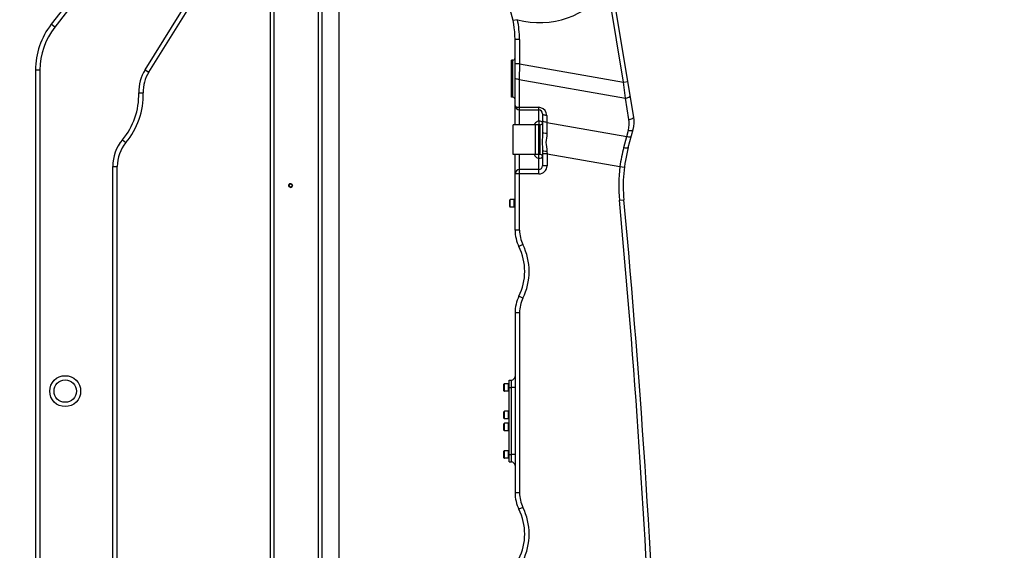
# Model space of a CAD drawing. Header units: millimetres. Extents: x 0 to 11890, y 0 to 8410.
# Tile 166 of 190: x 5451 to 6775, y 6050 to 6763. Entities that reach past the tile are written whole.
import ezdxf

# ---------------------------------------------------------------- set-up
doc = ezdxf.new("R2010")
doc.units = ezdxf.units.MM
doc.header["$LTSCALE"] = 653.95
doc.linetypes.add('CENTER', pattern=[0.6, 0.375, -0.075, 0.075, -0.075])
doc.layers.get('0').update_dxf_attribs({"linetype": 'CONTINUOUS'})
for name, color, linetype in [('304103000068DXF_CONTINUOUS_LINE', 7, 'CONTINUOUS'), ('304103000072DXF_CONTINUOUS_LINE', 7, 'CONTINUOUS'), ('304103000090DXF_CONTINUOUS_LINE', 7, 'CONTINUOUS'), ('304105000298DXF_CONTINUOUS_LINE', 7, 'CONTINUOUS'), ('304105000306DXF_CONTINUOUS_LINE', 7, 'CONTINUOUS'), ('304106000100DXF_CONTINUOUS_LINE', 7, 'CONTINUOUS'), ('304199000001_DXF_AXIS', 7, 'CONTINUOUS'), ('501023000001DXF_CONTINUOUS_LINE', 7, 'CONTINUOUS'), ('501023000054DXF_CONTINUOUS_LINE', 7, 'CONTINUOUS'), ('604006000006DXF_CONTINUOUS_LINE', 7, 'CONTINUOUS'), ('R180-1-YUNDONGFANWDXF_DIMENSION', 7, 'CONTINUOUS')]:
    doc.layers.add(name, color=color, linetype=linetype)
doc.styles.get("Standard").update_dxf_attribs({"font": 'txt', "width": 0.7})
doc.dimstyles.new('DIMSTYLE_1', dxfattribs={"dimtxt": 100, "dimasz": 60, "dimexe": 5, "dimexo": 0.2, "dimgap": 2.5, "dimtad": 1, "dimdsep": 46, "dimtxsty": 'Standard', "dimblk": '_FILLED', "dimblk1": '_FILLED', "dimblk2": '_FILLED', "dimcen": 0.09, "dimclrt": 5, "dimazin": 2, "dimtp": 0.01, "dimtm": 0.01, "dimtfac": 1, "dimtofl": 0, "dimtmove": 0, "dimatfit": 3, "dimldrblk": '_FILLED', "dimfxl": 0, "dimtolj": 1, "dimarcsym": 0})
doc.dimstyles.new('DIMSTYLE_2', dxfattribs={"dimtxt": 100, "dimasz": 60, "dimexe": 5, "dimexo": 0.2, "dimgap": 2.5, "dimtad": 1, "dimdec": 1, "dimdsep": 46, "dimtxsty": 'Standard', "dimblk": '_FILLED', "dimblk1": '_FILLED', "dimblk2": '_FILLED', "dimcen": 0.09, "dimclrt": 5, "dimazin": 2, "dimtp": 0.01, "dimtm": 0.01, "dimtfac": 1, "dimtdec": 1, "dimtofl": 0, "dimtmove": 0, "dimatfit": 3, "dimldrblk": '_FILLED', "dimfxl": 0, "dimtolj": 1, "dimarcsym": 0})
doc.dimstyles.new('DIMSTYLE_4', dxfattribs={"dimtxt": 100, "dimasz": 60, "dimexe": 5, "dimexo": 0.2, "dimgap": 2.5, "dimtad": 0, "dimtih": 1, "dimtoh": 1, "dimdec": 1, "dimdsep": 46, "dimtxsty": 'Standard', "dimblk": '_FILLED', "dimblk1": '_FILLED', "dimblk2": '_FILLED', "dimcen": 0.09, "dimclrt": 5, "dimazin": 2, "dimtp": 0.01, "dimtm": 0.01, "dimtfac": 1, "dimtdec": 1, "dimtofl": 0, "dimtmove": 0, "dimatfit": 3, "dimldrblk": '_FILLED', "dimfxl": 0, "dimtolj": 1, "dimarcsym": 0})
doc.dimstyles.new('DIMSTYLE_5', dxfattribs={"dimtxt": 100, "dimasz": 60, "dimexe": 5, "dimexo": 0.2, "dimgap": 2.5, "dimtad": 0, "dimtih": 1, "dimtoh": 1, "dimdec": 1, "dimdsep": 46, "dimtxsty": 'Standard', "dimblk": '_FILLED', "dimblk1": '_FILLED', "dimblk2": '_FILLED', "dimcen": 0.09, "dimclrt": 5, "dimazin": 2, "dimtfac": 1, "dimtdec": 1, "dimtofl": 0, "dimtmove": 0, "dimatfit": 3, "dimldrblk": '_FILLED', "dimfxl": 0, "dimtolj": 1, "dimarcsym": 0})

# ---------------------------------------------------------------- blocks, each defined once
blk = doc.blocks.new('_FILLED')
at = {"color": 0, "linetype": 'ByBlock'}
blk.add_solid([(0, 0), (-1, 0.167), (-1, -0.167)], dxfattribs=at)
blk = doc.blocks.new('*D2')
at = {"layer": 'R180-1-YUNDONGFANWDXF_DIMENSION', "color": 2, "linetype": 'Continuous'}
for p, q in [((6148.2, 6874.1), (4999.6, 6874.1)), ((5049.6, 6874.1), (5049.6, 6249.1)), ((5049.6, 5624.1), (5049.6, 6249.1)), ((6148.2, 5624.1), (4999.6, 5624.1))]:
    blk.add_line(p, q, dxfattribs=at)
at = {"layer": 'R180-1-YUNDONGFANWDXF_DIMENSION', "color": 2, "linetype": 'Continuous', "xscale": 60, "yscale": 60, "zscale": 60}
for p, rotation in [((5049.6, 6874.1), 90), ((5049.6, 5624.1), 270)]:
    blk.add_blockref('_FILLED', p, dxfattribs=dict(at, rotation=rotation))
blk = doc.blocks.new('*D3')
at = {"layer": 'R180-1-YUNDONGFANWDXF_DIMENSION', "color": 2, "linetype": 'Continuous'}
for p, q in [((7942.2, 7214.6), (4728.6, 7214.6)), ((4778.6, 7214.6), (4778.6, 6042.6)), ((4778.6, 4870.6), (4778.6, 6042.6)), ((5594, 4870.6), (4728.6, 4870.6))]:
    blk.add_line(p, q, dxfattribs=at)
at = {"layer": 'R180-1-YUNDONGFANWDXF_DIMENSION', "color": 2, "linetype": 'Continuous', "xscale": 60, "yscale": 60, "zscale": 60}
for p, rotation in [((4778.6, 7214.6), 90), ((4778.6, 4870.6), 270)]:
    blk.add_blockref('_FILLED', p, dxfattribs=dict(at, rotation=rotation))
blk = doc.blocks.new('*D16')
at = {"layer": 'R180-1-YUNDONGFANWDXF_DIMENSION', "color": 2, "linetype": 'Continuous'}
for p, q in [((6849.4, 6674), (6849.4, 4561.8)), ((6849.4, 4561.8), (6517.2, 4128)), ((6517.2, 4128), (6517.2, 3879))]:
    blk.add_line(p, q, dxfattribs=at)
blk = doc.blocks.new('*D17')
at = {"layer": 'R180-1-YUNDONGFANWDXF_DIMENSION', "color": 2, "linetype": 'Continuous'}
blk.add_line((5880.2, 7557.9), (5880.2, 3879), dxfattribs=at)
blk = doc.blocks.new('*D23')
at = {"layer": 'R180-1-YUNDONGFANWDXF_DIMENSION', "color": 2, "linetype": 'Continuous'}
blk.add_line((7735.3, 7042.2), (9296.1, 7042.2), dxfattribs=at)

msp = doc.modelspace()

# ---------------------------------------------------------------- linework, layer by layer
at = {"layer": '304103000068DXF_CONTINUOUS_LINE', "color": 7, "linetype": 'Continuous'}
for p, q in [((6276.783, 6632.619), (6235.967, 6879.455)), ((6117.193, 6622.091), (6117.193, 6736.9)), ((6112.193, 6659.091), (6112.193, 6709.091)), ((6114.193, 6709.091), (6112.193, 6709.091)), ((6114.193, 6659.091), (6112.193, 6659.091)), ((6123.193, 6642.091), (6149.193, 6642.091)), ((6154.193, 6637.091), (6154.193, 6611.855)), ((6149.193, 6582.091), (6149.193, 6622.091)), ((6151.193, 6622.091), (6149.193, 6622.091)), ((6269.516, 6591.709), (6275.955, 6615.741)), ((6154.193, 6586.659), (6154.193, 6567.091)), ((6117.193, 6480.597), (6117.193, 6582.091)), ((6151.193, 6582.091), (6149.193, 6582.091)), ((6151.193, 6582.091), (6149.193, 6582.091)), ((6149.193, 6562.091), (6123.193, 6562.091)), ((6117.193, 6369.584), (6117.193, 6127.597)), ((6112.193, 6169.091), (6112.193, 6279.091))]:
    msp.add_line(p, q, dxfattribs=at)
at = {"layer": '304103000068DXF_CONTINUOUS_LINE', "color": 9, "linetype": 'Continuous'}
for p, q in [((6262.962, 6679.423), (6242.11, 6805.527)), ((6120.383, 6763.361), (6114.517, 6762.101)), ((6123.193, 6736.9), (6117.193, 6736.9)), ((6123.193, 6736.9), (6123.193, 6704.068)), ((6114.193, 6659.091), (6114.193, 6709.091)), ((6123.193, 6704.068), (6117.193, 6704.068)), ((6123.193, 6704.068), (6122.76, 6683.07)), ((6123.193, 6704.068), (6262.962, 6679.423)), ((6122.76, 6683.07), (6122.76, 6645.638)), ((6122.76, 6683.07), (6265.688, 6657.868)), ((6262.962, 6679.423), (6268.881, 6680.402)), ((6265.688, 6657.868), (6262.962, 6679.423)), ((6270.43, 6629.188), (6265.688, 6657.868)), ((6122.76, 6645.638), (6148.76, 6645.638)), ((6123.193, 6622.091), (6123.193, 6642.091)), ((6149.194, 6626.956), (6149.193, 6642.091)), ((6149.193, 6626.956), (6149.193, 6622.091)), ((6159.76, 6634.638), (6159.76, 6625.433)), ((6159.76, 6625.433), (6267.476, 6606.437)), ((6159.76, 6625.433), (6159.915, 6610.283)), ((6151.193, 6582.091), (6151.193, 6622.091)), ((6267.476, 6606.437), (6269.727, 6614.841)), ((6263.446, 6591.706), (6267.476, 6606.437)), ((6160.159, 6586.469), (6160.193, 6583.201)), ((6123.193, 6480.597), (6123.193, 6582.091)), ((6149.193, 6556.091), (6149.193, 6582.091)), ((6160.193, 6583.204), (6154.193, 6583.204)), ((6160.193, 6583.201), (6160.193, 6567.091)), ((6160.193, 6583.201), (6258.342, 6565.896)), ((6160.193, 6567.091), (6154.193, 6567.091)), ((6258.342, 6565.898), (6264.295, 6565.142)), ((6149.193, 6556.091), (6117.193, 6556.091)), ((6257.595, 6520.769), (6263.569, 6521.327)), ((6123.193, 6480.597), (6117.193, 6480.597)), ((6127.769, 6461.059), (6122.393, 6458.395)), ((6127.769, 6389.122), (6122.393, 6391.787)), ((6123.193, 6369.584), (6117.193, 6369.584)), ((6123.193, 6369.584), (6123.193, 6127.597)), ((6117.193, 6269.091), (6112.193, 6269.091)), ((6117.193, 6179.091), (6112.193, 6179.091)), ((6123.193, 6127.597), (6117.193, 6127.597)), ((6127.769, 6108.059), (6122.393, 6105.395))]:
    msp.add_line(p, q, dxfattribs=at)
at = {"layer": '304103000068DXF_CONTINUOUS_LINE', "color": 7, "linetype": 'Continuous'}
for centre, radius, start, end in [((5997.193, 6736.9), 120, 0, 39.209803), ((6114.193, 6712.091), 3, 270, 359.999312), ((6114.193, 6656.091), 3, 0.000688, 90), ((6123.193, 6648.091), 6, 180, 270), ((6149.193, 6637.091), 5, 0, 90), ((6151.193, 6625.091), 3, 270, 360), ((6237.318, 6626.094), 40, 345, 9.389238), ((6462.701, 6539.943), 200, 164.999409, 185.340785), ((6151.193, 6579.091), 3, 22.499975, 90), ((6123.193, 6556.091), 6, 90, 180), ((6149.193, 6567.091), 5, 270, 360), ((-6679.994, 5311.296), 13000, 1.9670697, 5.3407848), ((6167.193, 6480.597), 50, 180, 206.362833), ((6055.193, 6425.091), 75, 333.637167, 26.362833), ((6167.193, 6369.584), 50, 153.637167, 180), ((6112.193, 6284.091), 5, 270, 360), ((6112.193, 6164.091), 5, 0, 90), ((6167.193, 6127.597), 50, 180, 206.362833), ((6055.193, 6072.091), 75, 333.637167, 26.362833)]:
    msp.add_arc(centre, radius, start, end, dxfattribs=at)
at = {"layer": '304103000068DXF_CONTINUOUS_LINE', "color": 9, "linetype": 'Continuous'}
for centre, radius, start, end in [((6150.193, 6874.091), 114.672, 254.93235, 323.279762), ((5997.193, 6736.9), 126, 0, 12.123056), ((6148.743, 6634.522), 11.116, 72.938237, 89.910535), ((6148.759, 6634.637), 11.001, 0.003548, 72.844386), ((6150.109, 6620.485), 6.914, 163.696743, 166.517945), ((6440.666, 6543.251), 183.725, 164.708086, 172.919791), ((6150.042, 6583.682), 6.846, 193.48515, 196.025417), ((6149.193, 6567.091), 11, 270, 360), ((6462.701, 6539.943), 206, 172.762255, 185.340785), ((-6679.994, 5311.296), 12994, 2.407858, 5.3407848), ((6167.193, 6480.597), 44, 180, 206.362833), ((6055.193, 6425.091), 81, 333.637167, 26.362833), ((6167.193, 6369.584), 44, 153.637167, 180), ((6167.193, 6127.597), 44, 180, 206.362833), ((6055.193, 6072.091), 81, 333.637167, 26.362833)]:
    msp.add_arc(centre, radius, start, end, dxfattribs=at)
for points, knots in [([(6122.76, 6683.07), (6122.037, 6683.091), (6120.168, 6683.275), (6117.193, 6684.166), (6117.193, 6685.522)], [0, 0, 0, 0, 0.34790906, 1, 1, 1, 1]), ([(6265.688, 6657.868), (6267.278, 6658.041), (6269.496, 6658.468), (6272.189, 6660.402), (6272.04, 6661.299)], [0, 0, 0, 0, 0.63750972, 1, 1, 1, 1]), ([(6117.193, 6648.091), (6117.193, 6647.761), (6118.428, 6645.784), (6120.967, 6645.691), (6122.76, 6645.638)], [0, 0, 0, 0, 0.15545963, 1, 1, 1, 1]), ([(6122.76, 6645.638), (6122.791, 6644.776), (6123.06, 6643.974), (6122.86, 6642.091), (6123.193, 6642.091)], [0, 0, 0, 0, 0.72174649, 1, 1, 1, 1]), ([(6148.76, 6645.638), (6148.791, 6644.776), (6149.06, 6643.974), (6148.86, 6642.091), (6149.193, 6642.091)], [0, 0, 0, 0, 0.72179739, 1, 1, 1, 1]), ([(6159.76, 6634.638), (6159.037, 6634.659), (6157.168, 6634.844), (6154.193, 6635.735), (6154.193, 6637.091)], [0, 0, 0, 0, 0.34790906, 1, 1, 1, 1]), ([(6149.194, 6626.956), (6148.495, 6626.956), (6145.941, 6626.486), (6143.989, 6624.193), (6143.472, 6622.426)], [0, 0, 0, 0, 0.27527417, 1, 1, 1, 1]), ([(6154.193, 6625.091), (6154.193, 6625.33), (6153.877, 6625.895), (6153.35, 6626.171), (6153.035, 6626.309)], [0, 0, 0, 0, 0.41025821, 1, 1, 1, 1]), ([(6159.76, 6625.43), (6159.037, 6625.451), (6157.168, 6625.636), (6154.193, 6626.527), (6154.193, 6627.882)], [0, 0, 0, 0, 0.34790903, 1, 1, 1, 1]), ([(6270.43, 6629.188), (6272.021, 6629.362), (6274.239, 6629.788), (6276.931, 6631.722), (6276.783, 6632.619)], [0, 0, 0, 0, 0.63750977, 1, 1, 1, 1]), ([(6154.193, 6611.855), (6154.193, 6607.54), (6153.338, 6599.142), (6154.193, 6590.747), (6154.193, 6586.659)], [0, 0, 0, 0, 0.5135545, 1, 1, 1, 1]), ([(6159.915, 6610.283), (6158.552, 6610.299), (6156.91, 6610.443), (6154.193, 6611.194), (6154.193, 6611.855)], [0, 0, 0, 0, 0.67334056, 1, 1, 1, 1]), ([(6269.727, 6614.841), (6270.451, 6614.659), (6272.362, 6614.317), (6275.592, 6614.384), (6275.955, 6615.741)], [0, 0, 0, 0, 0.34686043, 1, 1, 1, 1]), ([(6159.915, 6610.283), (6159.956, 6606.327), (6157.479, 6598.388), (6160.118, 6590.497), (6160.159, 6586.469)], [0, 0, 0, 0, 0.49549606, 1, 1, 1, 1]), ([(6267.475, 6606.437), (6268.199, 6606.254), (6270.11, 6605.913), (6273.34, 6605.979), (6273.703, 6607.336)], [0, 0, 0, 0, 0.34686051, 1, 1, 1, 1]), ([(6160.159, 6586.469), (6158.752, 6586.47), (6156.649, 6586.297), (6155.121, 6586.701), (6154.193, 6586.506), (6154.193, 6586.659)], [0, 0, 0, 0, 0.7066303, 0.9231406, 1, 1, 1, 1]), ([(6263.446, 6591.706), (6264.794, 6591.353), (6266.447, 6591.059), (6269.34, 6591.053), (6269.516, 6591.707)], [0, 0, 0, 0, 0.6729143, 1, 1, 1, 1]), ([(6143.462, 6581.791), (6143.972, 6580.016), (6145.933, 6577.722), (6148.491, 6577.226), (6149.193, 6577.226)], [0, 0, 0, 0, 0.72477497, 1, 1, 1, 1]), ([(6149.193, 6577.226), (6149.846, 6577.226), (6151.457, 6577.338), (6154.193, 6577.925), (6154.193, 6579.091)], [0, 0, 0, 0, 0.35917417, 1, 1, 1, 1])]:
    msp.add_open_spline(points, degree=3, knots=knots, dxfattribs=at)
for points in [[(6153.035, 6626.309), (6151.847, 6626.832), (6150.492, 6626.955), (6149.194, 6626.956)], [(6269.727, 6614.841), (6270.966, 6619.466), (6271.211, 6624.464), (6270.43, 6629.188)]]:
    msp.add_open_spline(points, degree=3, dxfattribs=at)
at = {"layer": '304103000072DXF_CONTINUOUS_LINE', "color": 7, "linetype": 'Continuous'}
for p, q in [((5644.663, 6951.122), (5493.142, 6757.185)), ((5624.485, 6693.003), (5732.526, 6865.903)), ((5471.943, 6695.619), (5471.943, 5882.746)), ((5581.943, 6010.793), (5581.943, 6566.123))]:
    msp.add_line(p, q, dxfattribs=at)
at = {"layer": '304103000072DXF_CONTINUOUS_LINE', "color": 9, "linetype": 'Continuous'}
for p, q in [((5628.242, 6920.359), (5497.87, 6753.491)), ((5619.397, 6696.182), (5719.534, 6856.435)), ((5497.87, 6753.491), (5493.142, 6757.185)), ((5477.943, 6695.619), (5471.943, 6695.619)), ((5477.943, 6695.619), (5477.943, 5882.746)), ((5619.397, 6696.182), (5624.485, 6693.003)), ((5610.908, 6664.985), (5616.906, 6665.148)), ((5589.01, 6602.078), (5593.61, 6598.225)), ((5575.943, 6010.793), (5575.943, 6566.123)), ((5575.943, 6566.123), (5581.943, 6566.123))]:
    msp.add_line(p, q, dxfattribs=at)
msp.add_circle((5511.943, 6264.182), 20.809, dxfattribs=at)
at = {"layer": '304103000072DXF_CONTINUOUS_LINE', "color": 7, "linetype": 'Continuous'}
msp.add_circle((5511.943, 6264.182), 15, dxfattribs=at)
for centre, radius, start, end in [((5571.943, 6695.619), 100, 142, 180), ((5666.888, 6666.507), 50, 148, 181.55731), ((5516.943, 6662.43), 100, 320.055495, 1.55731), ((5631.943, 6566.123), 50, 140.055495, 180)]:
    msp.add_arc(centre, radius, start, end, dxfattribs=at)
at = {"layer": '304103000072DXF_CONTINUOUS_LINE', "color": 9, "linetype": 'Continuous'}
for centre, radius, start, end in [((5571.943, 6695.619), 94, 142, 180), ((5666.888, 6666.507), 56, 148, 181.55731), ((5516.943, 6662.43), 94, 320.055495, 1.55731), ((5631.943, 6566.123), 56, 140.055495, 180)]:
    msp.add_arc(centre, radius, start, end, dxfattribs=at)
at = {"layer": '304103000090DXF_CONTINUOUS_LINE', "color": 7, "linetype": 'Continuous'}
for p, q in [((5787.693, 6877.578), (5787.693, 5821.264)), ((5857.693, 5880.511), (5857.693, 6877.091))]:
    msp.add_line(p, q, dxfattribs=at)
at = {"layer": '304103000090DXF_CONTINUOUS_LINE', "color": 9, "linetype": 'Continuous'}
for p, q in [((5792.693, 6878.192), (5792.693, 5847.988)), ((5852.693, 5880.511), (5852.693, 6877.091))]:
    msp.add_line(p, q, dxfattribs=at)
at = {"layer": '304103000090DXF_CONTINUOUS_LINE', "color": 7, "linetype": 'Continuous'}
for radius in [2.5, 2.1]:
    msp.add_circle((5815.193, 6540.516), radius, dxfattribs=at)
at = {"layer": '304103000090DXF_CONTINUOUS_LINE', "color": 2, "linetype": 'Continuous'}
msp.add_arc((5815.193, 6540.516), 2.5, 255, 195, dxfattribs=at)
at = {"layer": '304105000298DXF_CONTINUOUS_LINE', "color": 7, "linetype": 'Continuous'}
for p, q in [((6144.693, 6582.091), (6144.693, 6622.091)), ((6149.193, 6622.091), (6144.693, 6622.091)), ((6149.193, 6582.091), (6149.193, 6622.091)), ((6149.193, 6582.091), (6144.693, 6582.091))]:
    msp.add_line(p, q, dxfattribs=at)
at = {"layer": '304105000306DXF_CONTINUOUS_LINE', "color": 7, "linetype": 'Continuous'}
for p, q in [((6109.193, 6169.091), (6109.193, 6279.091)), ((6109.193, 6279.091), (6112.193, 6279.091)), ((6112.193, 6169.091), (6112.193, 6279.091)), ((6109.193, 6169.091), (6112.193, 6169.091))]:
    msp.add_line(p, q, dxfattribs=at)
at = {"layer": '304105000306DXF_CONTINUOUS_LINE', "color": 9, "linetype": 'Continuous'}
for p, q in [((6109.193, 6269.091), (6112.193, 6269.091)), ((6109.193, 6179.091), (6112.193, 6179.091))]:
    msp.add_line(p, q, dxfattribs=at)
at = {"layer": '304106000100DXF_CONTINUOUS_LINE', "color": 7, "linetype": 'Continuous'}
for p, q in [((6114.693, 6582.091), (6114.693, 6622.091)), ((6144.693, 6622.091), (6114.693, 6622.091)), ((6144.693, 6582.091), (6144.693, 6622.091)), ((6144.693, 6582.091), (6114.693, 6582.091))]:
    msp.add_line(p, q, dxfattribs=at)
at = {"layer": '304199000001_DXF_AXIS', "color": 7, "linetype": 'CENTER'}
msp.add_line((5880.193, 7094.342), (5880.193, 4637.224), dxfattribs=at)
at = {"layer": '501023000001DXF_CONTINUOUS_LINE', "color": 7, "linetype": 'Continuous'}
for p, q in [((6102.193, 6264.691), (6102.193, 6273.491)), ((6108.193, 6274.091), (6102.793, 6274.091)), ((6108.193, 6264.091), (6108.193, 6274.091)), ((6108.193, 6264.091), (6102.793, 6264.091)), ((6102.193, 6227.691), (6102.193, 6236.491)), ((6108.193, 6237.091), (6102.793, 6237.091)), ((6108.193, 6227.091), (6102.793, 6227.091)), ((6108.193, 6227.091), (6108.193, 6237.091)), ((6102.193, 6211.691), (6102.193, 6220.491)), ((6108.193, 6221.091), (6102.793, 6221.091)), ((6108.193, 6211.091), (6108.193, 6221.091)), ((6108.193, 6211.091), (6102.793, 6211.091)), ((6102.193, 6174.691), (6102.193, 6183.491)), ((6108.193, 6184.091), (6102.793, 6184.091)), ((6108.193, 6174.091), (6102.793, 6174.091)), ((6108.193, 6174.091), (6108.193, 6184.091))]:
    msp.add_line(p, q, dxfattribs=at)
at = {"layer": '501023000001DXF_CONTINUOUS_LINE', "color": 9, "linetype": 'Continuous'}
for p, q in [((6102.793, 6264.091), (6102.793, 6274.091)), ((6102.793, 6227.091), (6102.793, 6237.091)), ((6102.793, 6211.091), (6102.793, 6221.091)), ((6102.793, 6174.091), (6102.793, 6184.091))]:
    msp.add_line(p, q, dxfattribs=at)
at = {"layer": '501023000001DXF_CONTINUOUS_LINE', "color": 7, "linetype": 'Continuous'}
for centre, start, end in [((6102.793, 6273.491), 90, 180), ((6102.793, 6264.691), 180, 270), ((6102.793, 6236.491), 90, 180), ((6102.793, 6227.691), 180, 270), ((6102.793, 6220.491), 90, 180), ((6102.793, 6211.691), 180, 270), ((6102.793, 6183.491), 90, 180), ((6102.793, 6174.691), 180, 270)]:
    msp.add_arc(centre, 0.6, start, end, dxfattribs=at)
at = {"layer": '501023000054DXF_CONTINUOUS_LINE', "color": 7, "linetype": 'Continuous'}
for p, q in [((6110.193, 6512.191), (6110.193, 6520.991)), ((6116.193, 6521.591), (6110.793, 6521.591)), ((6116.193, 6511.591), (6116.193, 6521.591)), ((6116.193, 6511.591), (6110.793, 6511.591))]:
    msp.add_line(p, q, dxfattribs=at)
at = {"layer": '501023000054DXF_CONTINUOUS_LINE', "color": 9, "linetype": 'Continuous'}
msp.add_line((6110.793, 6511.591), (6110.793, 6521.591), dxfattribs=at)
at = {"layer": '501023000054DXF_CONTINUOUS_LINE', "color": 7, "linetype": 'Continuous'}
for centre, start, end in [((6110.793, 6520.991), 90, 180.000001), ((6110.793, 6512.191), 179.999999, 270)]:
    msp.add_arc(centre, 0.6, start, end, dxfattribs=at)
at = {"layer": '604006000006DXF_CONTINUOUS_LINE', "color": 7, "linetype": 'Continuous'}
for p, q in [((6116.232, 6521.591), (6116.193, 6521.455)), ((6116.232, 6511.591), (6116.232, 6521.591)), ((6117.193, 6521.314), (6116.232, 6521.591)), ((6116.232, 6511.591), (6116.193, 6511.726)), ((6117.193, 6511.868), (6116.232, 6511.591)), ((6108.232, 6274.091), (6108.193, 6273.955)), ((6108.232, 6264.091), (6108.232, 6274.091)), ((6109.193, 6273.814), (6108.232, 6274.091)), ((6108.232, 6264.091), (6108.193, 6264.226)), ((6109.193, 6264.368), (6108.232, 6264.091)), ((6108.232, 6237.091), (6108.193, 6236.955)), ((6108.232, 6227.091), (6108.193, 6227.226)), ((6108.232, 6227.091), (6108.232, 6237.091)), ((6109.193, 6236.814), (6108.232, 6237.091)), ((6109.193, 6227.368), (6108.232, 6227.091)), ((6108.232, 6221.091), (6108.193, 6220.955)), ((6108.232, 6211.091), (6108.232, 6221.091)), ((6109.193, 6220.814), (6108.232, 6221.091)), ((6108.232, 6211.091), (6108.193, 6211.226)), ((6109.193, 6211.368), (6108.232, 6211.091)), ((6108.232, 6184.091), (6108.193, 6183.955)), ((6108.232, 6174.091), (6108.193, 6174.226)), ((6108.232, 6174.091), (6108.232, 6184.091)), ((6109.193, 6183.814), (6108.232, 6184.091)), ((6109.193, 6174.368), (6108.232, 6174.091))]:
    msp.add_line(p, q, dxfattribs=at)

# ---------------------------------------------------------------- dimensions: what is measured, and where the dimension line sits
at = {"layer": 'R180-1-YUNDONGFANWDXF_DIMENSION', "color": 2, "linetype": 'Continuous'}
for feature_location, offset, dtype, origin, dimstyle, override, picture, middle in [((5880.192768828, 7557.861086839), (0, -3678.83119833), 1, (5880.192768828, 7924.524825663), 'DIMSTYLE_5', {"dimgap": 25.000044, "dimtad": 1, "dimtih": 0, "dimtoh": 0}, '*D17', (5855.192768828, 3759.029888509)), ((7735.292, 7042.157), (1560.787, 0), 0, (6219.335, 4870.591), 'DIMSTYLE_4', {"dimgap": 24.999939, "dimtad": 1, "dimtih": 0, "dimtoh": 0}, '*D23', (9346.079, 7067.157)), ((6849.408, 6674.04), (-332.211, -2795.01), 1, (5880.193, 4637.224), 'DIMSTYLE_4', {"dimgap": 25.000123, "dimtad": 1, "dimtih": 0, "dimtoh": 0}, '*D16', (6492.197, 3479.03))]:
    dim = msp.add_ordinate_dim(feature_location=feature_location, offset=offset, dtype=dtype, origin=origin, dimstyle=dimstyle, override=override, dxfattribs=at)
    dim.commit()
    dim.dimension.update_dxf_attribs({"geometry": picture, "text_midpoint": middle})
for base, p1, p2, dimstyle, picture, middle in [((4778.591, 7214.559), (5594.177, 4870.591), (7942.393, 7214.559), 'DIMSTYLE_2', '*D3', (4778.591, 5902.575)), ((5049.637, 6874.091), (6148.393, 5624.091), (6148.393, 6874.091), 'DIMSTYLE_1', '*D2', (5049.637, 6109.091))]:
    dim = msp.add_linear_dim(base=base, p1=p1, p2=p2, angle=90, dimstyle=dimstyle, dxfattribs=at)
    dim.commit()
    dim.dimension.update_dxf_attribs({"geometry": picture, "text_midpoint": middle, "dimtype": 160})

doc.saveas('drawing.dxf')
